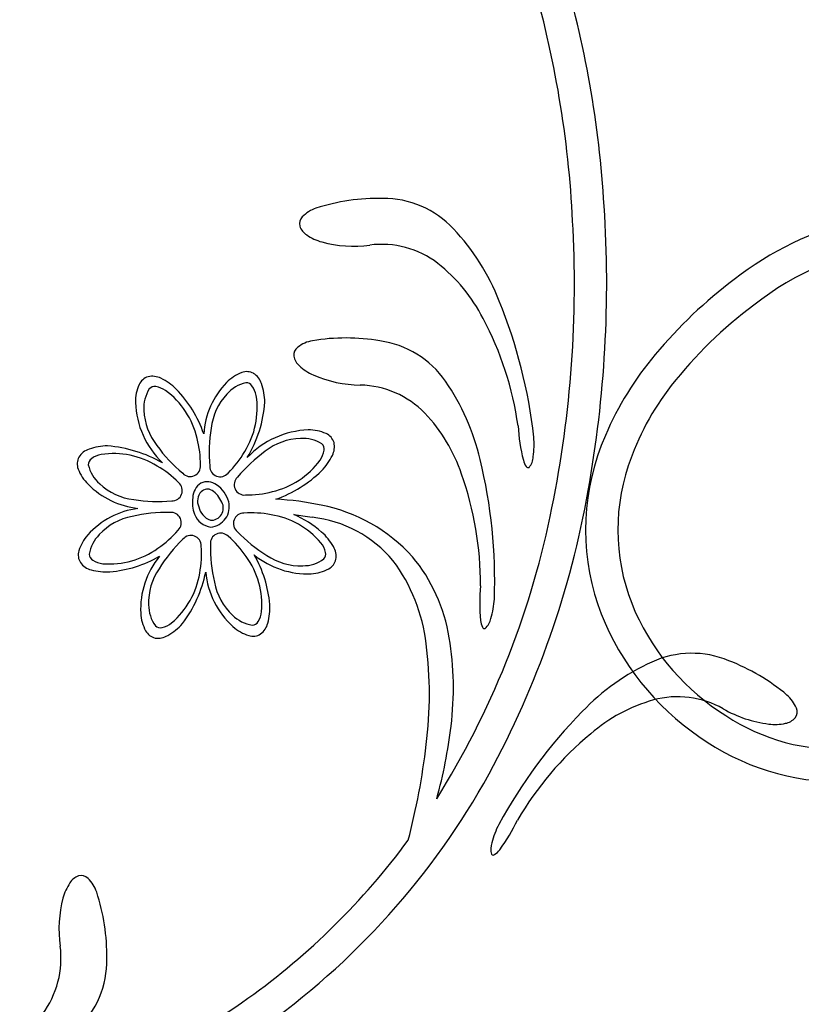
# Model space of a CAD drawing. Extents: x -4 to 4, y -4.07 to 4.07.
# Tile 34 of 40: x 1.03 to 1.59, y 2.36 to 3.06. Entities that reach past the tile are written whole.
import ezdxf

# ---------------------------------------------------------------- set-up
doc = ezdxf.new("R2010")
doc.units = 0

msp = doc.modelspace()

# ---------------------------------------------------------------- linework, layer by layer
at = {"color": 7, "linetype": 'CONTINUOUS'}
for centre, radius, start, end in [((0.690519, 2.885174), 0.759459, 3.370303, 16.622466), ((0.690519, 2.885174), 0.759459, 3.370303, 16.622466), ((0.668537, 2.881785), 0.758547, 2.397776, 15.805028), ((0.668537, 2.881785), 0.758547, 2.397776, 15.805028), ((1.287339, 2.78915), 0.146257, 88.807892, 107.7875), ((1.287339, 2.78915), 0.146257, 88.807892, 107.7875), ((1.29104, 2.867118), 0.06826, 43.037835, 90.552016), ((1.29104, 2.867118), 0.06826, 43.037835, 90.552016), ((1.250551, 2.905069), 0.024643, 108.676054, 135.772152), ((1.250551, 2.905069), 0.024643, 108.676054, 135.772152), ((0.615268, 2.874578), 0.835226, 349.796749, 363.792497), ((0.615268, 2.874578), 0.835226, 349.796749, 363.792497), ((1.238024, 2.917253), 0.007169, 135.718163, 193.64392), ((1.238024, 2.917253), 0.007169, 135.718163, 193.64392), ((1.242484, 2.919495), 0.012084, 198.994189, 237.885674), ((1.242484, 2.919495), 0.012084, 198.994189, 237.885674), ((1.687297, 2.690407), 0.237026, 104.16381, 127.881731), ((1.256676, 2.939697), 0.036762, 235.888521, 254.417378), ((1.256676, 2.939697), 0.036762, 235.888521, 254.417378), ((1.223187, 2.80294), 0.161655, 21.441265, 43.250266), ((1.223187, 2.80294), 0.161655, 21.441265, 43.250266), ((0.627219, 2.873743), 0.80019, 348.045264, 362.849349), ((0.627219, 2.873743), 0.80019, 348.045264, 362.849349), ((1.269456, 2.987792), 0.086524, 254.820894, 277.74223), ((1.269456, 2.987792), 0.086524, 254.820894, 277.74223), ((1.289458, 2.836171), 0.066413, 52.683787, 97.219671), ((1.289458, 2.836171), 0.066413, 52.683787, 97.219671), ((1.683301, 2.69848), 0.205172, 97.089356, 128.450197), ((1.255806, 2.795177), 0.11943, 27.149805, 51.766143), ((1.255806, 2.795177), 0.11943, 27.149805, 51.766143), ((1.745378, 2.606276), 0.339143, 126.898865, 140.089125), ((1.035806, 2.724368), 0.364819, 6.36917, 22.169641), ((1.035806, 2.724368), 0.364819, 6.36917, 22.169641), ((1.740103, 2.611111), 0.309074, 126.624886, 141.950623), ((1.157974, 2.740697), 0.231375, 7.973227, 28.099528), ((1.157974, 2.740697), 0.231375, 7.973227, 28.099528), ((1.244539, 2.809429), 0.024643, 100.234259, 127.330356), ((1.244539, 2.809429), 0.024643, 100.234259, 127.330356), ((1.26391, 2.689367), 0.146254, 80.365266, 99.345329), ((1.26391, 2.689367), 0.146254, 80.365266, 99.345329), ((1.279017, 2.765943), 0.068262, 34.595715, 82.109677), ((1.279017, 2.765943), 0.068262, 34.595715, 82.109677), ((1.233937, 2.82332), 0.007169, 127.274698, 185.200025), ((1.233937, 2.82332), 0.007169, 127.274698, 185.200025), ((1.238678, 2.824883), 0.012084, 190.552195, 229.44368), ((1.238678, 2.824883), 0.012084, 190.552195, 229.44368), ((1.664822, 2.673372), 0.234304, 140.035592, 156.734968), ((1.255682, 2.842782), 0.036761, 227.445735, 245.97482), ((1.255682, 2.842782), 0.036761, 227.445735, 245.97482), ((1.125549, 2.794464), 0.01381, 63.18672, 102.339319), ((1.125549, 2.794464), 0.01381, 63.18672, 102.339319), ((1.200221, 2.782782), 0.030064, 110.808813, 135.768544), ((1.200221, 2.782782), 0.030064, 110.808813, 135.768544), ((1.193223, 2.801273), 0.010293, 62.019055, 110.962304), ((1.193223, 2.801273), 0.010293, 62.019055, 110.962304), ((1.1906, 2.798736), 0.01381, 18.186616, 57.338547), ((1.1906, 2.798736), 0.01381, 18.186616, 57.338547), ((1.275384, 2.888479), 0.086523, 246.378848, 269.300638), ((1.275384, 2.888479), 0.086523, 246.378848, 269.300638), ((1.143633, 2.789985), 0.030063, 155.807804, 180.767535), ((1.143633, 2.789985), 0.030063, 155.807804, 180.767535), ((1.12561, 2.798112), 0.010293, 107.018959, 155.961551), ((1.12561, 2.798112), 0.010293, 107.018959, 155.961551), ((1.114464, 2.770375), 0.040321, 45.362511, 64.569715), ((1.114464, 2.770375), 0.040321, 45.362511, 64.569715), ((1.220944, 2.762972), 0.058732, 136.023241, 175.96434), ((1.220944, 2.762972), 0.058732, 136.023241, 175.96434), ((1.165727, 2.78954), 0.040322, 0.364013, 19.570534), ((1.165727, 2.78954), 0.040322, 0.364013, 19.570534), ((1.27291, 2.735563), 0.066414, 44.241188, 88.776631), ((1.27291, 2.735563), 0.066414, 44.241188, 88.776631), ((1.202477, 2.712423), 0.161657, 12.998636, 34.807637), ((1.202477, 2.712423), 0.161657, 12.998636, 34.807637), ((1.648153, 2.683246), 0.192205, 141.99023, 161.512592), ((1.081999, 2.739884), 0.084844, 18.713929, 44.229962), ((1.081999, 2.739884), 0.084844, 18.713929, 44.229962), ((1.176514, 2.791831), 0.062982, 182.045848, 226.114235), ((1.176514, 2.791831), 0.062982, 182.045848, 226.114235), ((1.117855, 2.795843), 0.088401, 328.900947, 356.077947), ((1.117855, 2.795843), 0.088401, 328.900947, 356.077947), ((1.233604, 2.699955), 0.119431, 18.707518, 43.323856), ((1.233604, 2.699955), 0.119431, 18.707518, 43.323856), ((1.239534, 2.706609), 0.063349, 92.143625, 136.541374), ((1.239534, 2.706609), 0.063349, 92.143625, 136.541374), ((1.237567, 2.739853), 0.030064, 65.807847, 90.76803), ((1.237567, 2.739853), 0.030064, 65.807847, 90.76803), ((1.245694, 2.757875), 0.010293, 17.019178, 65.961333), ((1.245694, 2.757875), 0.010293, 17.019178, 65.961333), ((1.518752, 2.780659), 0.131875, 183.420601, 194.204182), ((1.518752, 2.780659), 0.131875, 183.420601, 194.204182), ((1.242045, 2.757937), 0.013811, 333.187845, 372.338662), ((1.242045, 2.757937), 0.013811, 333.187845, 372.338662), ((1.339333, 2.759552), 0.059276, 351.481919, 365.11733), ((1.339333, 2.759552), 0.059276, 351.481919, 365.11733), ((1.603097, 2.698565), 0.167652, 156.312524, 198.571034), ((1.084749, 2.743017), 0.013811, 108.18853, 147.33957), ((1.084749, 2.743017), 0.013811, 108.18853, 147.33957), ((1.093947, 2.718143), 0.040325, 90.366763, 109.572374), ((1.093947, 2.718143), 0.040325, 90.366763, 109.572374), ((1.08556, 2.662227), 0.096582, 60.680968, 85.171564), ((1.08556, 2.662227), 0.096582, 60.680968, 85.171564), ((1.082212, 2.745641), 0.010293, 152.020834, 200.964302), ((1.082212, 2.745641), 0.010293, 152.020834, 200.964302), ((1.217954, 2.76902), 0.040323, 315.366411, 334.572932), ((1.217954, 2.76902), 0.040323, 315.366411, 334.572932), ((1.005578, 2.66221), 0.364834, 357.927083, 373.727098), ((1.005578, 2.66221), 0.364834, 357.927083, 373.727098), ((1.404168, 2.751554), 0.013652, 193.789261, 215.146448), ((1.404168, 2.751554), 0.013652, 193.789261, 215.146448), ((1.385409, 2.751216), 0.012554, 319.782006, 357.972903), ((1.385409, 2.751216), 0.012554, 319.782006, 357.972903), ((1.100702, 2.752639), 0.030063, 200.809159, 225.76889), ((1.100702, 2.752639), 0.030063, 200.809159, 225.76889), ((1.183803, 2.805372), 0.090184, 289.553962, 314.175284), ((1.183803, 2.805372), 0.090184, 289.553962, 314.175284), ((1.128836, 2.66043), 0.231373, 359.530322, 379.65685), ((1.128836, 2.66043), 0.231373, 359.530322, 379.65685), ((1.394289, 2.744382), 0.001456, 208.144389, 299.056899), ((1.394289, 2.744382), 0.001456, 208.144389, 299.056899), ((1.603059, 2.698536), 0.14459, 161.592494, 203.994285), ((1.122463, 2.773693), 0.060335, 224.909269, 263.261956), ((1.122463, 2.773693), 0.060335, 224.909269, 263.261956), ((1.167975, 2.720911), 0.013431, 125.045993, 177.210636), ((1.167975, 2.720911), 0.013431, 125.045993, 177.210636), ((1.164799, 2.721506), 0.011347, 53.412624, 113.564162), ((1.164799, 2.721506), 0.011347, 53.412624, 113.564162), ((1.168089, 2.718928), 0.010126, 137.486523, 203.242356), ((1.168089, 2.718928), 0.010126, 137.486523, 203.242356), ((1.165083, 2.721155), 0.006417, 59.781354, 134.012258), ((1.165083, 2.721155), 0.006417, 59.781354, 134.012258), ((1.155937, 2.709219), 0.021419, 24.976276, 54.70376), ((1.155937, 2.709219), 0.021419, 24.976276, 54.70376), ((1.159872, 2.713017), 0.021129, 15.186572, 56.407027), ((1.159872, 2.713017), 0.021129, 15.186572, 56.407027), ((0.783809, 2.841629), 0.663519, 331.400525, 350.018861), ((0.783809, 2.841629), 0.663519, 331.400525, 350.018861), ((1.177204, 2.717842), 0.022948, 170.665886, 201.054743), ((1.177204, 2.717842), 0.022948, 170.665886, 201.054743), ((1.167635, 2.714096), 0.008771, 266.656242, 388.365923), ((1.167635, 2.714096), 0.008771, 266.656242, 388.365923), ((1.166041, 2.715019), 0.014653, 275.370822, 373.951557), ((1.166041, 2.715019), 0.014653, 275.370822, 373.951557), ((1.201193, 2.495138), 0.225614, 78.430039, 86.749168), ((1.201193, 2.495138), 0.225614, 78.430039, 86.749168), ((1.123274, 2.6553), 0.059005, 97.68512, 137.924023), ((1.123274, 2.6553), 0.059005, 97.68512, 137.924023), ((1.172417, 2.718363), 0.014058, 194.126475, 247.880517), ((1.172417, 2.718363), 0.014058, 194.126475, 247.880517), ((1.223148, 2.599076), 0.119386, 42.205711, 78.748248), ((1.223148, 2.599076), 0.119386, 42.205711, 78.748248), ((1.169881, 2.715513), 0.015284, 202.767816, 260.707108), ((1.169881, 2.715513), 0.015284, 202.767816, 260.707108), ((1.198258, 2.641803), 0.073369, 48.724156, 67.046713), ((1.198258, 2.641803), 0.073369, 48.724156, 67.046713), ((1.437211, 4.082556), 1.389209, 261.291372, 261.832014), ((1.437211, 4.082556), 1.389209, 261.291372, 261.832014), ((1.230585, 2.620546), 0.087385, 39.803265, 83.921996), ((1.230585, 2.620546), 0.087385, 39.803265, 83.921996), ((0.807047, 2.833263), 0.615881, 327.930406, 348.264098), ((0.807047, 2.833263), 0.615881, 327.930406, 348.264098), ((1.220017, 2.666674), 0.040324, 29.439843, 48.646364), ((1.220017, 2.666674), 0.040324, 29.439843, 48.646364), ((1.101905, 2.674818), 0.030065, 138.24211, 163.202067), ((1.101905, 2.674818), 0.030065, 138.24211, 163.202067), ((1.082969, 2.680505), 0.010294, 163.048336, 211.990709), ((1.082969, 2.680505), 0.010294, 163.048336, 211.990709), ((1.243273, 2.679418), 0.013811, 351.669385, 390.821538), ((1.243273, 2.679418), 0.013811, 351.669385, 390.821538), ((1.085316, 2.6833), 0.013811, 216.671011, 255.823164), ((1.085316, 2.6833), 0.013811, 216.671011, 255.823164), ((1.088352, 2.752882), 0.084656, 274.717517, 300.030943), ((1.088352, 2.752882), 0.084656, 274.717517, 300.030943), ((1.177601, 2.641606), 0.060338, 140.984241, 182.604562), ((1.177601, 2.641606), 0.060338, 140.984241, 182.604562), ((1.125231, 2.638157), 0.084648, 4.716576, 30.032492), ((1.125231, 2.638157), 0.084648, 4.716576, 30.032492), ((1.236499, 2.727402), 0.060336, 230.983605, 272.6057), ((1.236499, 2.727402), 0.060336, 230.983605, 272.6057), ((1.246909, 2.679734), 0.010293, 298.048144, 346.991393), ((1.246909, 2.679734), 0.010293, 298.048144, 346.991393), ((1.200856, 2.60347), 0.121299, 6.373883, 37.009498), ((1.200856, 2.60347), 0.121299, 6.373883, 37.009498), ((1.219608, 2.60245), 0.119841, 9.041676, 39.873116), ((1.219608, 2.60245), 0.119841, 9.041676, 39.873116), ((1.09275, 2.708754), 0.040322, 254.439687, 273.646891), ((1.09275, 2.708754), 0.040322, 254.439687, 273.646891), ((1.075126, 2.686284), 0.090516, 322.711684, 348.518992), ((1.075126, 2.686284), 0.090516, 322.711684, 348.518992), ((1.224299, 2.674075), 0.060748, 185.486061, 227.508873), ((1.224299, 2.674075), 0.060748, 185.486061, 227.508873), ((1.237542, 2.697145), 0.030065, 273.241666, 298.201397), ((1.237542, 2.697145), 0.030065, 273.241666, 298.201397), ((1.491568, 2.646991), 0.131873, 174.978456, 185.762266), ((1.491568, 2.646991), 0.131873, 174.978456, 185.762266), ((1.310998, 2.652452), 0.059275, 343.038357, 356.673996), ((1.310998, 2.652452), 0.059275, 343.038357, 356.673996), ((1.169349, 2.642553), 0.040325, 344.440275, 363.646568), ((1.169349, 2.642553), 0.040325, 344.440275, 363.646568), ((1.623807, 2.707993), 0.190301, 199.27618, 233.59646), ((1.625939, 2.709801), 0.170076, 204.327071, 237.932196), ((1.147343, 2.640565), 0.030066, 183.242807, 208.202085), ((1.147343, 2.640565), 0.030066, 183.242807, 208.202085), ((1.373954, 2.635023), 0.013652, 185.348117, 206.705077), ((1.373954, 2.635023), 0.013652, 185.348117, 206.705077), ((1.35535, 2.637442), 0.012553, 311.337174, 349.529185), ((1.35535, 2.637442), 0.012553, 311.337174, 349.529185), ((1.129931, 2.631197), 0.010294, 208.04891, 256.990626), ((1.129931, 2.631197), 0.010294, 208.04891, 256.990626), ((1.116872, 2.658087), 0.040321, 299.440192, 318.647624), ((1.116872, 2.658087), 0.040321, 299.440192, 318.647624), ((1.203289, 2.651709), 0.030066, 228.242142, 253.200741), ((1.203289, 2.651709), 0.030066, 228.242142, 253.200741), ((1.194807, 2.635119), 0.01381, 306.669645, 345.822466), ((1.194807, 2.635119), 0.01381, 306.669645, 345.822466), ((1.363129, 2.629379), 0.001456, 199.702762, 290.612738), ((1.363129, 2.629379), 0.001456, 199.702762, 290.612738), ((1.129615, 2.634832), 0.01381, 261.669413, 300.822234), ((1.129615, 2.634832), 0.01381, 261.669413, 300.822234), ((1.197601, 2.632772), 0.010293, 253.046228, 301.98882), ((1.197601, 2.632772), 0.010293, 253.046228, 301.98882), ((1.122097, 2.585491), 0.218811, 352.849198, 369.414523), ((1.122097, 2.585491), 0.218811, 352.849198, 369.414523), ((1.039471, 2.580589), 0.284268, 352.793892, 367.345995), ((1.039471, 2.580589), 0.284268, 352.793892, 367.345995), ((1.51142, 2.541991), 0.068261, 67.202324, 114.716066), ((1.51142, 2.541991), 0.068261, 67.202324, 114.716066), ((1.485327, 2.468427), 0.146257, 49.966242, 68.94585), ((1.485327, 2.468427), 0.146257, 49.966242, 68.94585), ((1.549927, 2.456902), 0.161657, 114.504179, 136.312953), ((1.549927, 2.456902), 0.161657, 114.504179, 136.312953), ((1.516794, 2.462068), 0.11943, 105.987741, 130.604305), ((1.516794, 2.462068), 0.11943, 105.987741, 130.604305), ((1.501167, 2.512749), 0.066413, 60.53444, 105.070324), ((1.501167, 2.512749), 0.066413, 60.53444, 105.070324), ((1.563262, 2.56179), 0.024644, 21.9823, 49.078172), ((1.563262, 2.56179), 0.024644, 21.9823, 49.078172), ((1.577082, 2.645512), 0.086523, 240.011744, 262.93308), ((1.577082, 2.645512), 0.086523, 240.011744, 262.93308), ((1.57947, 2.568325), 0.007169, 324.110609, 382.035506), ((1.57947, 2.568325), 0.007169, 324.110609, 382.035506), ((1.693618, 2.313236), 0.364826, 135.584459, 151.384702), ((1.693618, 2.313236), 0.364826, 135.584459, 151.384702), ((1.615683, 2.686754), 0.145143, 236.532558, 273.496089), ((1.576191, 2.572088), 0.012084, 279.867095, 318.758802), ((1.576191, 2.572088), 0.012084, 279.867095, 318.758802), ((1.00471, 2.597247), 0.336761, 344.325161, 353.350765), ((1.00471, 2.597247), 0.336761, 344.325161, 353.350765), ((1.570703, 2.596159), 0.036762, 263.337163, 281.866247), ((1.570703, 2.596159), 0.036762, 263.337163, 281.866247), ((1.586711, 2.374614), 0.231362, 129.654472, 149.78191), ((1.586711, 2.374614), 0.231362, 129.654472, 149.78191), ((1.617904, 2.693546), 0.175212, 232.346174, 268.644039), ((0.82954, 2.602573), 0.495319, 345.267578, 353.317074), ((0.82954, 2.602573), 0.495319, 345.267578, 353.317074), ((0.891657, 2.785609), 0.542019, 304.929435, 331.142625), ((0.891657, 2.785609), 0.542019, 304.929435, 331.142625), ((1.426001, 2.460715), 0.059279, 152.638028, 166.272753), ((1.426001, 2.460715), 0.059279, 152.638028, 166.272753), ((1.267929, 2.548175), 0.13187, 323.549301, 334.33311), ((1.267929, 2.548175), 0.13187, 323.549301, 334.33311), ((0.894703, 2.781653), 0.514141, 305.602817, 323.608122), ((0.894703, 2.781653), 0.514141, 305.602817, 323.608122), ((1.380196, 2.470444), 0.012554, 159.782849, 197.973746), ((1.380196, 2.470444), 0.012554, 159.782849, 197.973746), ((1.36939, 2.46748), 0.001456, 218.694444, 309.605784), ((1.36939, 2.46748), 0.001456, 218.694444, 309.605784), ((1.362962, 2.477859), 0.013652, 302.605816, 323.963231), ((1.362962, 2.477859), 0.013652, 302.605816, 323.963231), ((1.076956, 2.439707), 0.012084, 109.372991, 148.264253), ((1.076956, 2.439707), 0.012084, 109.372991, 148.264253), ((1.074684, 2.444152), 0.007169, 46.093161, 104.018488), ((1.074684, 2.444152), 0.007169, 46.093161, 104.018488), ((1.062583, 2.431545), 0.024643, 19.053426, 46.14975), ((1.062583, 2.431545), 0.024643, 19.053426, 46.14975), ((1.097251, 2.425647), 0.036763, 146.264696, 164.793554), ((1.097251, 2.425647), 0.036763, 146.264696, 164.793554), ((1.145427, 2.413184), 0.086523, 165.197446, 188.119009), ((1.145427, 2.413184), 0.086523, 165.197446, 188.119009), ((0.946908, 2.393995), 0.146257, 359.1846, 378.164435), ((0.946908, 2.393995), 0.146257, 359.1846, 378.164435), ((0.993941, 2.392185), 0.066413, 323.060502, 367.596607), ((0.993941, 2.392185), 0.066413, 323.060502, 367.596607), ((1.024897, 2.390808), 0.068262, 313.41458, 360.928542), ((1.024897, 2.390808), 0.068262, 313.41458, 360.928542), ((0.855297, 2.841781), 0.585977, 287.429308, 305.312979), ((0.855297, 2.841781), 0.585977, 287.429308, 305.312979)]:
    msp.add_arc(centre, radius, start, end, dxfattribs=at)
at = {"color": 2, "linetype": 'CONTINUOUS'}
for centre, radius, start, end in [((1.198129, 2.779069), 0.025189, 102.743383, 139.349587), ((1.198129, 2.779069), 0.025189, 102.743383, 139.349587), ((1.192598, 2.798318), 0.00532, 35.886421, 90.272031), ((1.192598, 2.798318), 0.00532, 35.886421, 90.272031), ((1.18175, 2.790712), 0.018568, 11.713217, 35.279214), ((1.18175, 2.790712), 0.018568, 11.713217, 35.279214), ((1.144779, 2.78588), 0.025189, 147.744034, 184.350015), ((1.144779, 2.78588), 0.025189, 147.744034, 184.350015), ((1.127257, 2.79558), 0.005319, 80.888316, 135.275009), ((1.127257, 2.79558), 0.005319, 80.888316, 135.275009), ((1.124964, 2.782532), 0.018567, 56.712528, 80.278979), ((1.124964, 2.782532), 0.018567, 56.712528, 80.278979), ((1.09997, 2.750357), 0.05927, 13.185242, 53.584103), ((1.09997, 2.750357), 0.05927, 13.185242, 53.584103), ((1.20985, 2.766363), 0.042407, 136.64062, 173.506574), ((1.20985, 2.766363), 0.042407, 136.64062, 173.506574), ((1.141323, 2.785636), 0.059272, 328.185533, 368.582839), ((1.141323, 2.785636), 0.059272, 328.185533, 368.582839), ((1.16205, 2.785181), 0.042404, 181.637938, 218.506572), ((1.16205, 2.785181), 0.042404, 181.637938, 218.506572), ((1.275586, 2.75377), 0.109263, 170.842723, 185.124546), ((1.275586, 2.75377), 0.109263, 170.842723, 185.124546), ((1.087661, 2.745389), 0.072415, 359.418738, 374.790791), ((1.087661, 2.745389), 0.072415, 359.418738, 374.790791), ((1.232765, 2.721434), 0.042406, 91.639765, 128.506389), ((1.232765, 2.721434), 0.042406, 91.639765, 128.506389), ((1.233463, 2.738705), 0.02519, 57.745797, 94.350884), ((1.233463, 2.738705), 0.02519, 57.745797, 94.350884), ((1.243163, 2.756229), 0.005319, 350.888424, 405.2749), ((1.243163, 2.756229), 0.005319, 350.888424, 405.2749), ((1.092773, 2.734168), 0.018567, 101.714008, 125.280232), ((1.092773, 2.734168), 0.018567, 101.714008, 125.280232), ((1.09785, 2.693745), 0.059268, 58.183841, 98.5847), ((1.09785, 2.693745), 0.059268, 58.183841, 98.5847), ((1.2174, 2.822733), 0.109215, 215.842699, 230.130458), ((1.2174, 2.822733), 0.109215, 215.842699, 230.130458), ((1.12912, 2.790818), 0.072402, 314.417272, 329.792291), ((1.12912, 2.790818), 0.072402, 314.417272, 329.792291), ((1.270328, 2.666065), 0.109239, 125.84188, 140.1269), ((1.270328, 2.666065), 0.109239, 125.84188, 140.1269), ((1.230116, 2.75852), 0.018566, 326.71407, 350.281655), ((1.230116, 2.75852), 0.018566, 326.71407, 350.281655), ((1.085167, 2.745015), 0.00532, 125.888924, 180.275833), ((1.085167, 2.745015), 0.00532, 125.888924, 180.275833), ((1.104418, 2.750547), 0.025191, 192.745507, 229.348584), ((1.104418, 2.750547), 0.025191, 192.745507, 229.348584), ((1.197937, 2.783519), 0.059274, 283.186378, 323.583684), ((1.197937, 2.783519), 0.059274, 283.186378, 323.583684), ((1.092656, 2.68152), 0.072423, 44.420253, 59.79071), ((1.092656, 2.68152), 0.072423, 44.420253, 59.79071), ((1.152759, 2.743926), 0.00735, 223.044939, 365.68769), ((1.152759, 2.743926), 0.00735, 223.044939, 365.68769), ((1.174105, 2.74376), 0.00735, 178.048076, 320.689011), ((1.174105, 2.74376), 0.00735, 178.048076, 320.689011), ((1.117123, 2.762268), 0.042407, 226.64062, 263.506574), ((1.117123, 2.762268), 0.042407, 226.64062, 263.506574), ((1.139725, 2.726523), 0.00735, 268.045143, 410.687894), ((1.139725, 2.726523), 0.00735, 268.045143, 410.687894), ((1.191508, 2.730726), 0.00735, 133.048257, 275.6901), ((1.191508, 2.730726), 0.00735, 133.048257, 275.6901), ((1.19297, 2.79584), 0.072431, 269.419792, 284.788195), ((1.19297, 2.79584), 0.072431, 269.419792, 284.788195), ((1.129712, 2.827977), 0.109236, 260.842345, 275.127364), ((1.129712, 2.827977), 0.109236, 260.842345, 275.127364), ((1.136109, 2.601701), 0.109229, 88.881576, 103.167966), ((1.136109, 2.601701), 0.109229, 88.881576, 103.167966), ((1.139005, 2.703598), 0.00735, 313.318932, 455.964104), ((1.139005, 2.703598), 0.00735, 313.318932, 455.964104), ((1.190956, 2.703027), 0.00735, 88.318569, 230.960563), ((1.190956, 2.703027), 0.00735, 88.318569, 230.960563), ((1.196971, 2.638222), 0.072385, 79.216745, 94.595187), ((1.196971, 2.638222), 0.072385, 79.216745, 94.595187), ((1.118958, 2.666361), 0.042407, 100.504768, 137.371615), ((1.118958, 2.666361), 0.042407, 100.504768, 137.371615), ((1.20106, 2.650808), 0.05928, 40.430106, 80.823413), ((1.20106, 2.650808), 0.05928, 40.430106, 80.823413), ((1.08888, 2.745221), 0.072454, 304.224429, 319.588268), ((1.08888, 2.745221), 0.072454, 304.224429, 319.588268), ((1.174507, 2.688808), 0.00735, 43.318541, 185.966739), ((1.174507, 2.688808), 0.00735, 43.318541, 185.966739), ((1.26507, 2.773051), 0.109251, 223.883434, 238.167083), ((1.26507, 2.773051), 0.109251, 223.883434, 238.167083), ((1.105461, 2.677164), 0.025189, 134.658974, 171.265401), ((1.105461, 2.677164), 0.025189, 134.658974, 171.265401), ((1.223238, 2.613045), 0.109238, 133.883335, 148.168354), ((1.223238, 2.613045), 0.109238, 133.883335, 148.168354), ((1.153224, 2.68715), 0.00735, 358.320227, 500.968424), ((1.153224, 2.68715), 0.00735, 358.320227, 500.968424), ((1.132911, 2.638709), 0.072417, 34.219183, 49.591008), ((1.132911, 2.638709), 0.072417, 34.219183, 49.591008), ((1.231414, 2.678001), 0.018567, 13.729805, 37.297843), ((1.231414, 2.678001), 0.018567, 13.729805, 37.297843), ((1.094938, 2.733375), 0.059275, 265.427438, 305.82341), ((1.094938, 2.733375), 0.059275, 265.427438, 305.82341), ((1.088379, 2.681138), 0.072424, 349.219948, 364.590404), ((1.088379, 2.681138), 0.072424, 349.219948, 364.590404), ((1.276417, 2.685914), 0.109241, 178.883005, 193.167796), ((1.276417, 2.685914), 0.109241, 178.883005, 193.167796), ((1.244269, 2.6812), 0.00532, 318.733975, 373.119802), ((1.244269, 2.6812), 0.00532, 318.733975, 373.119802), ((1.085873, 2.681336), 0.00532, 183.734532, 238.121441), ((1.085873, 2.681336), 0.00532, 183.734532, 238.121441), ((1.092701, 2.692688), 0.018567, 238.731163, 262.298748), ((1.092701, 2.692688), 0.018567, 238.731163, 262.298748), ((1.144736, 2.644742), 0.059269, 355.426067, 395.825816), ((1.144736, 2.644742), 0.059269, 355.426067, 395.825816), ((1.231462, 2.715181), 0.042405, 235.503418, 272.371605), ((1.231462, 2.715181), 0.042405, 235.503418, 272.371605), ((1.233366, 2.698003), 0.025191, 269.661038, 306.265455), ((1.233366, 2.698003), 0.025191, 269.661038, 306.265455), ((1.16538, 2.646643), 0.042408, 145.504535, 182.370489), ((1.16538, 2.646643), 0.042408, 145.504535, 182.370489), ((1.101012, 2.677043), 0.059271, 310.426457, 350.825095), ((1.101012, 2.677043), 0.059271, 310.426457, 350.825095), ((1.211744, 2.66876), 0.042406, 190.503984, 227.371277), ((1.211744, 2.66876), 0.042406, 190.503984, 227.371277), ((1.148198, 2.644739), 0.02519, 179.660563, 216.265203), ((1.148198, 2.644739), 0.02519, 179.660563, 216.265203), ((1.185418, 2.642504), 0.018567, 328.73052, 352.297878), ((1.185418, 2.642504), 0.018567, 328.73052, 352.297878), ((1.200942, 2.655266), 0.025191, 224.661552, 261.265746), ((1.200942, 2.655266), 0.025191, 224.661552, 261.265746), ((1.19677, 2.635676), 0.00532, 273.739381, 328.126291), ((1.19677, 2.635676), 0.00532, 273.739381, 328.126291), ((1.131397, 2.633837), 0.00532, 228.733325, 283.120451), ((1.131397, 2.633837), 0.00532, 228.733325, 283.120451), ((1.128196, 2.646694), 0.018568, 283.732531, 307.299208), ((1.128196, 2.646694), 0.018568, 283.732531, 307.299208)]:
    msp.add_arc(centre, radius, start, end, dxfattribs=at)

doc.saveas('drawing.dxf')
